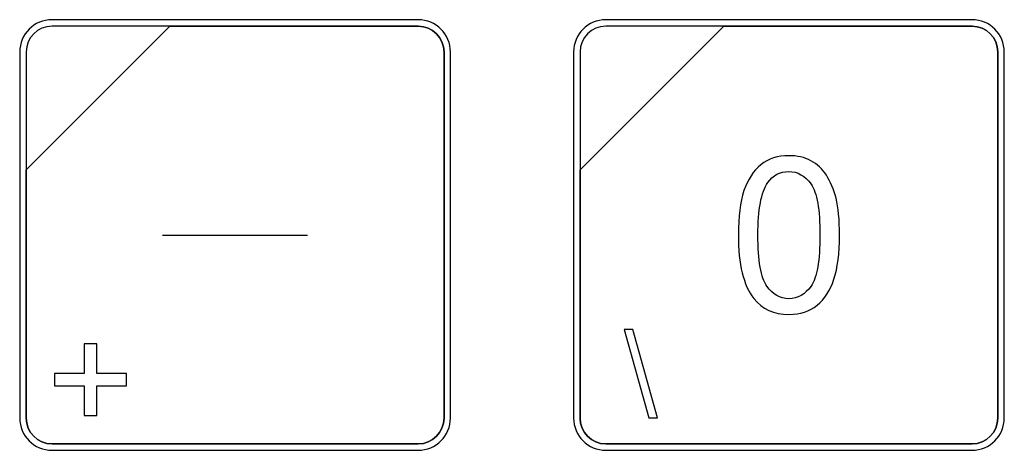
# Model space of a CAD drawing. Header units: millimetres. Extents: x 7205 to 9529, y -660 to 140.
# Tile 109 of 193: x 7604 to 7636, y -143 to -129. Entities that reach past the tile are written whole.
import ezdxf

# ---------------------------------------------------------------- set-up
doc = ezdxf.new("R2010")
doc.units = ezdxf.units.MM
doc.header["$LTSCALE"] = 3

msp = doc.modelspace()

# ---------------------------------------------------------------- linework, layer by layer
at = {"linetype": 'Continuous', "lineweight": 30}
for points, knots in [([(7605.337, -128.963), (7605.337, -128.963), (7617.237, -128.963), (7617.237, -128.963), (7617.237, -128.963), (7617.814, -128.963), (7618.287, -129.435), (7618.287, -130.013), (7618.287, -130.013), (7618.287, -130.013), (7618.287, -141.913), (7618.287, -141.913), (7618.287, -141.913), (7618.287, -142.49), (7617.814, -142.963), (7617.237, -142.963), (7617.237, -142.963), (7617.237, -142.963), (7605.337, -142.963), (7605.337, -142.963), (7605.337, -142.963), (7604.759, -142.963), (7604.287, -142.49), (7604.287, -141.913), (7604.287, -141.913), (7604.287, -141.913), (7604.287, -130.013), (7604.287, -130.013), (7604.287, -130.013), (7604.287, -129.435), (7604.759, -128.963), (7605.337, -128.963)], [0, 0, 0, 0, 0.111111, 0.111111, 0.111111, 0.111111, 0.222222, 0.222222, 0.222222, 0.222222, 0.333333, 0.333333, 0.333333, 0.333333, 0.444444, 0.444444, 0.444444, 0.444444, 0.555556, 0.555556, 0.555556, 0.555556, 0.666667, 0.666667, 0.666667, 0.666667, 0.777778, 0.777778, 0.777778, 0.777778, 1, 1, 1, 1]), ([(7605.337, -128.963), (7605.337, -128.963), (7617.237, -128.963), (7617.237, -128.963), (7617.237, -128.963), (7617.814, -128.963), (7618.287, -129.435), (7618.287, -130.013), (7618.287, -130.013), (7618.287, -130.013), (7618.287, -141.913), (7618.287, -141.913), (7618.287, -141.913), (7618.287, -142.49), (7617.814, -142.963), (7617.237, -142.963), (7617.237, -142.963), (7617.237, -142.963), (7605.337, -142.963), (7605.337, -142.963), (7605.337, -142.963), (7604.759, -142.963), (7604.287, -142.49), (7604.287, -141.913), (7604.287, -141.913), (7604.287, -141.913), (7604.287, -130.013), (7604.287, -130.013), (7604.287, -130.013), (7604.287, -129.435), (7604.759, -128.963), (7605.337, -128.963)], [0, 0, 0, 0, 0.111111, 0.111111, 0.111111, 0.111111, 0.222222, 0.222222, 0.222222, 0.222222, 0.333333, 0.333333, 0.333333, 0.333333, 0.444444, 0.444444, 0.444444, 0.444444, 0.555556, 0.555556, 0.555556, 0.555556, 0.666667, 0.666667, 0.666667, 0.666667, 0.777778, 0.777778, 0.777778, 0.777778, 1, 1, 1, 1]), ([(7605.337, -128.963), (7605.337, -128.963), (7617.237, -128.963), (7617.237, -128.963), (7617.237, -128.963), (7617.814, -128.963), (7618.287, -129.435), (7618.287, -130.013), (7618.287, -130.013), (7618.287, -130.013), (7618.287, -141.913), (7618.287, -141.913), (7618.287, -141.913), (7618.287, -142.49), (7617.814, -142.963), (7617.237, -142.963), (7617.237, -142.963), (7617.237, -142.963), (7605.337, -142.963), (7605.337, -142.963), (7605.337, -142.963), (7604.759, -142.963), (7604.287, -142.49), (7604.287, -141.913), (7604.287, -141.913), (7604.287, -141.913), (7604.287, -130.013), (7604.287, -130.013), (7604.287, -130.013), (7604.287, -129.435), (7604.759, -128.963), (7605.337, -128.963)], [0, 0, 0, 0, 0.111111, 0.111111, 0.111111, 0.111111, 0.222222, 0.222222, 0.222222, 0.222222, 0.333333, 0.333333, 0.333333, 0.333333, 0.444444, 0.444444, 0.444444, 0.444444, 0.555556, 0.555556, 0.555556, 0.555556, 0.666667, 0.666667, 0.666667, 0.666667, 0.777778, 0.777778, 0.777778, 0.777778, 1, 1, 1, 1]), ([(7605.337, -129.173), (7605.337, -129.173), (7609.168, -129.173), (7609.168, -129.173), (7609.168, -129.173), (7609.168, -129.173), (7604.497, -133.843), (7604.497, -133.843), (7604.497, -133.843), (7604.497, -133.843), (7604.497, -130.013), (7604.497, -130.013), (7604.497, -130.013), (7604.497, -129.551), (7604.875, -129.173), (7605.337, -129.173)], [0, 0, 0, 0, 0.2, 0.2, 0.2, 0.2, 0.4, 0.4, 0.4, 0.4, 0.6, 0.6, 0.6, 0.6, 1, 1, 1, 1]), ([(7609.168, -129.173), (7609.168, -129.173), (7609.18, -129.173), (7609.18, -129.173), (7609.18, -129.173), (7609.18, -129.173), (7617.237, -129.173), (7617.237, -129.173), (7617.237, -129.173), (7617.699, -129.173), (7618.077, -129.551), (7618.077, -130.013), (7618.077, -130.013), (7618.077, -130.013), (7618.077, -141.913), (7618.077, -141.913), (7618.077, -141.913), (7618.077, -142.375), (7617.699, -142.753), (7617.237, -142.753), (7617.237, -142.753), (7617.237, -142.753), (7605.337, -142.753), (7605.337, -142.753), (7605.337, -142.753), (7604.875, -142.753), (7604.497, -142.375), (7604.497, -141.913), (7604.497, -141.913), (7604.497, -141.913), (7604.497, -133.933), (7604.497, -133.933), (7604.497, -133.933), (7604.497, -133.933), (7604.497, -133.843), (7604.497, -133.843), (7604.497, -133.843), (7604.497, -133.843), (7609.168, -129.173), (7609.168, -129.173)], [0, 0, 0, 0, 0.090909, 0.090909, 0.090909, 0.090909, 0.181818, 0.181818, 0.181818, 0.181818, 0.272727, 0.272727, 0.272727, 0.272727, 0.363636, 0.363636, 0.363636, 0.363636, 0.454545, 0.454545, 0.454545, 0.454545, 0.545455, 0.545455, 0.545455, 0.545455, 0.636364, 0.636364, 0.636364, 0.636364, 0.727273, 0.727273, 0.727273, 0.727273, 0.818182, 0.818182, 0.818182, 0.818182, 1, 1, 1, 1]), ([(7618.077, -141.913), (7618.077, -141.913), (7618.077, -130.013), (7618.077, -130.013), (7618.077, -130.013), (7618.077, -129.551), (7617.699, -129.173), (7617.237, -129.173), (7617.237, -129.173), (7617.237, -129.173), (7609.18, -129.173), (7609.18, -129.173), (7609.18, -129.173), (7609.18, -129.173), (7609.168, -129.173), (7609.168, -129.173), (7609.168, -129.173), (7609.168, -129.173), (7604.497, -133.843), (7604.497, -133.843), (7604.497, -133.843), (7604.497, -133.843), (7604.497, -133.933), (7604.497, -133.933), (7604.497, -133.933), (7604.497, -133.933), (7604.497, -141.913), (7604.497, -141.913), (7604.497, -141.913), (7604.497, -142.375), (7604.875, -142.753), (7605.337, -142.753), (7605.337, -142.753), (7605.337, -142.753), (7617.237, -142.753), (7617.237, -142.753), (7617.237, -142.753), (7617.699, -142.753), (7618.077, -142.375), (7618.077, -141.913)], [0, 0, 0, 0, 0.090909, 0.090909, 0.090909, 0.090909, 0.181818, 0.181818, 0.181818, 0.181818, 0.272727, 0.272727, 0.272727, 0.272727, 0.363636, 0.363636, 0.363636, 0.363636, 0.454545, 0.454545, 0.454545, 0.454545, 0.545455, 0.545455, 0.545455, 0.545455, 0.636364, 0.636364, 0.636364, 0.636364, 0.727273, 0.727273, 0.727273, 0.727273, 0.818182, 0.818182, 0.818182, 0.818182, 1, 1, 1, 1]), ([(7605.337, -129.173), (7605.337, -129.173), (7609.168, -129.173), (7609.168, -129.173), (7609.168, -129.173), (7609.168, -129.173), (7604.497, -133.843), (7604.497, -133.843), (7604.497, -133.843), (7604.497, -133.843), (7604.497, -130.013), (7604.497, -130.013), (7604.497, -130.013), (7604.497, -129.551), (7604.875, -129.173), (7605.337, -129.173)], [0, 0, 0, 0, 0.2, 0.2, 0.2, 0.2, 0.4, 0.4, 0.4, 0.4, 0.6, 0.6, 0.6, 0.6, 1, 1, 1, 1]), ([(7609.168, -129.173), (7609.168, -129.173), (7609.18, -129.173), (7609.18, -129.173), (7609.18, -129.173), (7609.18, -129.173), (7617.237, -129.173), (7617.237, -129.173), (7617.237, -129.173), (7617.699, -129.173), (7618.077, -129.551), (7618.077, -130.013), (7618.077, -130.013), (7618.077, -130.013), (7618.077, -141.913), (7618.077, -141.913), (7618.077, -141.913), (7618.077, -142.375), (7617.699, -142.753), (7617.237, -142.753), (7617.237, -142.753), (7617.237, -142.753), (7605.337, -142.753), (7605.337, -142.753), (7605.337, -142.753), (7604.875, -142.753), (7604.497, -142.375), (7604.497, -141.913), (7604.497, -141.913), (7604.497, -141.913), (7604.497, -133.933), (7604.497, -133.933), (7604.497, -133.933), (7604.497, -133.933), (7604.497, -133.843), (7604.497, -133.843), (7604.497, -133.843), (7604.497, -133.843), (7609.168, -129.173), (7609.168, -129.173)], [0, 0, 0, 0, 0.090909, 0.090909, 0.090909, 0.090909, 0.181818, 0.181818, 0.181818, 0.181818, 0.272727, 0.272727, 0.272727, 0.272727, 0.363636, 0.363636, 0.363636, 0.363636, 0.454545, 0.454545, 0.454545, 0.454545, 0.545455, 0.545455, 0.545455, 0.545455, 0.636364, 0.636364, 0.636364, 0.636364, 0.727273, 0.727273, 0.727273, 0.727273, 0.818182, 0.818182, 0.818182, 0.818182, 1, 1, 1, 1]), ([(7618.077, -141.913), (7618.077, -141.913), (7618.077, -130.013), (7618.077, -130.013), (7618.077, -130.013), (7618.077, -129.551), (7617.699, -129.173), (7617.237, -129.173), (7617.237, -129.173), (7617.237, -129.173), (7609.18, -129.173), (7609.18, -129.173), (7609.18, -129.173), (7609.18, -129.173), (7609.168, -129.173), (7609.168, -129.173), (7609.168, -129.173), (7609.168, -129.173), (7604.497, -133.843), (7604.497, -133.843), (7604.497, -133.843), (7604.497, -133.843), (7604.497, -133.933), (7604.497, -133.933), (7604.497, -133.933), (7604.497, -133.933), (7604.497, -141.913), (7604.497, -141.913), (7604.497, -141.913), (7604.497, -142.375), (7604.875, -142.753), (7605.337, -142.753), (7605.337, -142.753), (7605.337, -142.753), (7617.237, -142.753), (7617.237, -142.753), (7617.237, -142.753), (7617.699, -142.753), (7618.077, -142.375), (7618.077, -141.913)], [0, 0, 0, 0, 0.090909, 0.090909, 0.090909, 0.090909, 0.181818, 0.181818, 0.181818, 0.181818, 0.272727, 0.272727, 0.272727, 0.272727, 0.363636, 0.363636, 0.363636, 0.363636, 0.454545, 0.454545, 0.454545, 0.454545, 0.545455, 0.545455, 0.545455, 0.545455, 0.636364, 0.636364, 0.636364, 0.636364, 0.727273, 0.727273, 0.727273, 0.727273, 0.818182, 0.818182, 0.818182, 0.818182, 1, 1, 1, 1]), ([(7605.337, -129.173), (7605.337, -129.173), (7609.168, -129.173), (7609.168, -129.173), (7609.168, -129.173), (7609.168, -129.173), (7604.497, -133.843), (7604.497, -133.843), (7604.497, -133.843), (7604.497, -133.843), (7604.497, -130.013), (7604.497, -130.013), (7604.497, -130.013), (7604.497, -129.551), (7604.875, -129.173), (7605.337, -129.173)], [0, 0, 0, 0, 0.2, 0.2, 0.2, 0.2, 0.4, 0.4, 0.4, 0.4, 0.6, 0.6, 0.6, 0.6, 1, 1, 1, 1]), ([(7609.168, -129.173), (7609.168, -129.173), (7609.18, -129.173), (7609.18, -129.173), (7609.18, -129.173), (7609.18, -129.173), (7617.237, -129.173), (7617.237, -129.173), (7617.237, -129.173), (7617.699, -129.173), (7618.077, -129.551), (7618.077, -130.013), (7618.077, -130.013), (7618.077, -130.013), (7618.077, -141.913), (7618.077, -141.913), (7618.077, -141.913), (7618.077, -142.375), (7617.699, -142.753), (7617.237, -142.753), (7617.237, -142.753), (7617.237, -142.753), (7605.337, -142.753), (7605.337, -142.753), (7605.337, -142.753), (7604.875, -142.753), (7604.497, -142.375), (7604.497, -141.913), (7604.497, -141.913), (7604.497, -141.913), (7604.497, -133.933), (7604.497, -133.933), (7604.497, -133.933), (7604.497, -133.933), (7604.497, -133.843), (7604.497, -133.843), (7604.497, -133.843), (7604.497, -133.843), (7609.168, -129.173), (7609.168, -129.173)], [0, 0, 0, 0, 0.090909, 0.090909, 0.090909, 0.090909, 0.181818, 0.181818, 0.181818, 0.181818, 0.272727, 0.272727, 0.272727, 0.272727, 0.363636, 0.363636, 0.363636, 0.363636, 0.454545, 0.454545, 0.454545, 0.454545, 0.545455, 0.545455, 0.545455, 0.545455, 0.636364, 0.636364, 0.636364, 0.636364, 0.727273, 0.727273, 0.727273, 0.727273, 0.818182, 0.818182, 0.818182, 0.818182, 1, 1, 1, 1]), ([(7618.077, -141.913), (7618.077, -141.913), (7618.077, -130.013), (7618.077, -130.013), (7618.077, -130.013), (7618.077, -129.551), (7617.699, -129.173), (7617.237, -129.173), (7617.237, -129.173), (7617.237, -129.173), (7609.18, -129.173), (7609.18, -129.173), (7609.18, -129.173), (7609.18, -129.173), (7609.168, -129.173), (7609.168, -129.173), (7609.168, -129.173), (7609.168, -129.173), (7604.497, -133.843), (7604.497, -133.843), (7604.497, -133.843), (7604.497, -133.843), (7604.497, -133.933), (7604.497, -133.933), (7604.497, -133.933), (7604.497, -133.933), (7604.497, -141.913), (7604.497, -141.913), (7604.497, -141.913), (7604.497, -142.375), (7604.875, -142.753), (7605.337, -142.753), (7605.337, -142.753), (7605.337, -142.753), (7617.237, -142.753), (7617.237, -142.753), (7617.237, -142.753), (7617.699, -142.753), (7618.077, -142.375), (7618.077, -141.913)], [0, 0, 0, 0, 0.090909, 0.090909, 0.090909, 0.090909, 0.181818, 0.181818, 0.181818, 0.181818, 0.272727, 0.272727, 0.272727, 0.272727, 0.363636, 0.363636, 0.363636, 0.363636, 0.454545, 0.454545, 0.454545, 0.454545, 0.545455, 0.545455, 0.545455, 0.545455, 0.636364, 0.636364, 0.636364, 0.636364, 0.727273, 0.727273, 0.727273, 0.727273, 0.818182, 0.818182, 0.818182, 0.818182, 1, 1, 1, 1]), ([(7623.337, -128.963), (7623.337, -128.963), (7635.237, -128.963), (7635.237, -128.963), (7635.237, -128.963), (7635.814, -128.963), (7636.287, -129.435), (7636.287, -130.013), (7636.287, -130.013), (7636.287, -130.013), (7636.287, -141.913), (7636.287, -141.913), (7636.287, -141.913), (7636.287, -142.49), (7635.814, -142.963), (7635.237, -142.963), (7635.237, -142.963), (7635.237, -142.963), (7623.337, -142.963), (7623.337, -142.963), (7623.337, -142.963), (7622.759, -142.963), (7622.287, -142.49), (7622.287, -141.913), (7622.287, -141.913), (7622.287, -141.913), (7622.287, -130.013), (7622.287, -130.013), (7622.287, -130.013), (7622.287, -129.435), (7622.759, -128.963), (7623.337, -128.963)], [0, 0, 0, 0, 0.111111, 0.111111, 0.111111, 0.111111, 0.222222, 0.222222, 0.222222, 0.222222, 0.333333, 0.333333, 0.333333, 0.333333, 0.444444, 0.444444, 0.444444, 0.444444, 0.555556, 0.555556, 0.555556, 0.555556, 0.666667, 0.666667, 0.666667, 0.666667, 0.777778, 0.777778, 0.777778, 0.777778, 1, 1, 1, 1]), ([(7623.337, -128.963), (7623.337, -128.963), (7635.237, -128.963), (7635.237, -128.963), (7635.237, -128.963), (7635.814, -128.963), (7636.287, -129.435), (7636.287, -130.013), (7636.287, -130.013), (7636.287, -130.013), (7636.287, -141.913), (7636.287, -141.913), (7636.287, -141.913), (7636.287, -142.49), (7635.814, -142.963), (7635.237, -142.963), (7635.237, -142.963), (7635.237, -142.963), (7623.337, -142.963), (7623.337, -142.963), (7623.337, -142.963), (7622.759, -142.963), (7622.287, -142.49), (7622.287, -141.913), (7622.287, -141.913), (7622.287, -141.913), (7622.287, -130.013), (7622.287, -130.013), (7622.287, -130.013), (7622.287, -129.435), (7622.759, -128.963), (7623.337, -128.963)], [0, 0, 0, 0, 0.111111, 0.111111, 0.111111, 0.111111, 0.222222, 0.222222, 0.222222, 0.222222, 0.333333, 0.333333, 0.333333, 0.333333, 0.444444, 0.444444, 0.444444, 0.444444, 0.555556, 0.555556, 0.555556, 0.555556, 0.666667, 0.666667, 0.666667, 0.666667, 0.777778, 0.777778, 0.777778, 0.777778, 1, 1, 1, 1]), ([(7623.337, -128.963), (7623.337, -128.963), (7635.237, -128.963), (7635.237, -128.963), (7635.237, -128.963), (7635.814, -128.963), (7636.287, -129.435), (7636.287, -130.013), (7636.287, -130.013), (7636.287, -130.013), (7636.287, -141.913), (7636.287, -141.913), (7636.287, -141.913), (7636.287, -142.49), (7635.814, -142.963), (7635.237, -142.963), (7635.237, -142.963), (7635.237, -142.963), (7623.337, -142.963), (7623.337, -142.963), (7623.337, -142.963), (7622.759, -142.963), (7622.287, -142.49), (7622.287, -141.913), (7622.287, -141.913), (7622.287, -141.913), (7622.287, -130.013), (7622.287, -130.013), (7622.287, -130.013), (7622.287, -129.435), (7622.759, -128.963), (7623.337, -128.963)], [0, 0, 0, 0, 0.111111, 0.111111, 0.111111, 0.111111, 0.222222, 0.222222, 0.222222, 0.222222, 0.333333, 0.333333, 0.333333, 0.333333, 0.444444, 0.444444, 0.444444, 0.444444, 0.555556, 0.555556, 0.555556, 0.555556, 0.666667, 0.666667, 0.666667, 0.666667, 0.777778, 0.777778, 0.777778, 0.777778, 1, 1, 1, 1]), ([(7623.337, -129.173), (7623.337, -129.173), (7627.168, -129.173), (7627.168, -129.173), (7627.168, -129.173), (7627.168, -129.173), (7622.497, -133.843), (7622.497, -133.843), (7622.497, -133.843), (7622.497, -133.843), (7622.497, -130.013), (7622.497, -130.013), (7622.497, -130.013), (7622.497, -129.551), (7622.875, -129.173), (7623.337, -129.173)], [0, 0, 0, 0, 0.2, 0.2, 0.2, 0.2, 0.4, 0.4, 0.4, 0.4, 0.6, 0.6, 0.6, 0.6, 1, 1, 1, 1]), ([(7627.168, -129.173), (7627.168, -129.173), (7627.18, -129.173), (7627.18, -129.173), (7627.18, -129.173), (7627.18, -129.173), (7635.237, -129.173), (7635.237, -129.173), (7635.237, -129.173), (7635.699, -129.173), (7636.077, -129.551), (7636.077, -130.013), (7636.077, -130.013), (7636.077, -130.013), (7636.077, -141.913), (7636.077, -141.913), (7636.077, -141.913), (7636.077, -142.375), (7635.699, -142.753), (7635.237, -142.753), (7635.237, -142.753), (7635.237, -142.753), (7623.337, -142.753), (7623.337, -142.753), (7623.337, -142.753), (7622.875, -142.753), (7622.497, -142.375), (7622.497, -141.913), (7622.497, -141.913), (7622.497, -141.913), (7622.497, -133.933), (7622.497, -133.933), (7622.497, -133.933), (7622.497, -133.933), (7622.497, -133.843), (7622.497, -133.843), (7622.497, -133.843), (7622.497, -133.843), (7627.168, -129.173), (7627.168, -129.173)], [0, 0, 0, 0, 0.090909, 0.090909, 0.090909, 0.090909, 0.181818, 0.181818, 0.181818, 0.181818, 0.272727, 0.272727, 0.272727, 0.272727, 0.363636, 0.363636, 0.363636, 0.363636, 0.454545, 0.454545, 0.454545, 0.454545, 0.545455, 0.545455, 0.545455, 0.545455, 0.636364, 0.636364, 0.636364, 0.636364, 0.727273, 0.727273, 0.727273, 0.727273, 0.818182, 0.818182, 0.818182, 0.818182, 1, 1, 1, 1]), ([(7636.077, -141.913), (7636.077, -141.913), (7636.077, -130.013), (7636.077, -130.013), (7636.077, -130.013), (7636.077, -129.551), (7635.699, -129.173), (7635.237, -129.173), (7635.237, -129.173), (7635.237, -129.173), (7627.18, -129.173), (7627.18, -129.173), (7627.18, -129.173), (7627.18, -129.173), (7627.168, -129.173), (7627.168, -129.173), (7627.168, -129.173), (7627.168, -129.173), (7622.497, -133.843), (7622.497, -133.843), (7622.497, -133.843), (7622.497, -133.843), (7622.497, -133.933), (7622.497, -133.933), (7622.497, -133.933), (7622.497, -133.933), (7622.497, -141.913), (7622.497, -141.913), (7622.497, -141.913), (7622.497, -142.375), (7622.875, -142.753), (7623.337, -142.753), (7623.337, -142.753), (7623.337, -142.753), (7635.237, -142.753), (7635.237, -142.753), (7635.237, -142.753), (7635.699, -142.753), (7636.077, -142.375), (7636.077, -141.913)], [0, 0, 0, 0, 0.090909, 0.090909, 0.090909, 0.090909, 0.181818, 0.181818, 0.181818, 0.181818, 0.272727, 0.272727, 0.272727, 0.272727, 0.363636, 0.363636, 0.363636, 0.363636, 0.454545, 0.454545, 0.454545, 0.454545, 0.545455, 0.545455, 0.545455, 0.545455, 0.636364, 0.636364, 0.636364, 0.636364, 0.727273, 0.727273, 0.727273, 0.727273, 0.818182, 0.818182, 0.818182, 0.818182, 1, 1, 1, 1]), ([(7623.337, -129.173), (7623.337, -129.173), (7627.168, -129.173), (7627.168, -129.173), (7627.168, -129.173), (7627.168, -129.173), (7622.497, -133.843), (7622.497, -133.843), (7622.497, -133.843), (7622.497, -133.843), (7622.497, -130.013), (7622.497, -130.013), (7622.497, -130.013), (7622.497, -129.551), (7622.875, -129.173), (7623.337, -129.173)], [0, 0, 0, 0, 0.2, 0.2, 0.2, 0.2, 0.4, 0.4, 0.4, 0.4, 0.6, 0.6, 0.6, 0.6, 1, 1, 1, 1]), ([(7627.168, -129.173), (7627.168, -129.173), (7627.18, -129.173), (7627.18, -129.173), (7627.18, -129.173), (7627.18, -129.173), (7635.237, -129.173), (7635.237, -129.173), (7635.237, -129.173), (7635.699, -129.173), (7636.077, -129.551), (7636.077, -130.013), (7636.077, -130.013), (7636.077, -130.013), (7636.077, -141.913), (7636.077, -141.913), (7636.077, -141.913), (7636.077, -142.375), (7635.699, -142.753), (7635.237, -142.753), (7635.237, -142.753), (7635.237, -142.753), (7623.337, -142.753), (7623.337, -142.753), (7623.337, -142.753), (7622.875, -142.753), (7622.497, -142.375), (7622.497, -141.913), (7622.497, -141.913), (7622.497, -141.913), (7622.497, -133.933), (7622.497, -133.933), (7622.497, -133.933), (7622.497, -133.933), (7622.497, -133.843), (7622.497, -133.843), (7622.497, -133.843), (7622.497, -133.843), (7627.168, -129.173), (7627.168, -129.173)], [0, 0, 0, 0, 0.090909, 0.090909, 0.090909, 0.090909, 0.181818, 0.181818, 0.181818, 0.181818, 0.272727, 0.272727, 0.272727, 0.272727, 0.363636, 0.363636, 0.363636, 0.363636, 0.454545, 0.454545, 0.454545, 0.454545, 0.545455, 0.545455, 0.545455, 0.545455, 0.636364, 0.636364, 0.636364, 0.636364, 0.727273, 0.727273, 0.727273, 0.727273, 0.818182, 0.818182, 0.818182, 0.818182, 1, 1, 1, 1]), ([(7636.077, -141.913), (7636.077, -141.913), (7636.077, -130.013), (7636.077, -130.013), (7636.077, -130.013), (7636.077, -129.551), (7635.699, -129.173), (7635.237, -129.173), (7635.237, -129.173), (7635.237, -129.173), (7627.18, -129.173), (7627.18, -129.173), (7627.18, -129.173), (7627.18, -129.173), (7627.168, -129.173), (7627.168, -129.173), (7627.168, -129.173), (7627.168, -129.173), (7622.497, -133.843), (7622.497, -133.843), (7622.497, -133.843), (7622.497, -133.843), (7622.497, -133.933), (7622.497, -133.933), (7622.497, -133.933), (7622.497, -133.933), (7622.497, -141.913), (7622.497, -141.913), (7622.497, -141.913), (7622.497, -142.375), (7622.875, -142.753), (7623.337, -142.753), (7623.337, -142.753), (7623.337, -142.753), (7635.237, -142.753), (7635.237, -142.753), (7635.237, -142.753), (7635.699, -142.753), (7636.077, -142.375), (7636.077, -141.913)], [0, 0, 0, 0, 0.090909, 0.090909, 0.090909, 0.090909, 0.181818, 0.181818, 0.181818, 0.181818, 0.272727, 0.272727, 0.272727, 0.272727, 0.363636, 0.363636, 0.363636, 0.363636, 0.454545, 0.454545, 0.454545, 0.454545, 0.545455, 0.545455, 0.545455, 0.545455, 0.636364, 0.636364, 0.636364, 0.636364, 0.727273, 0.727273, 0.727273, 0.727273, 0.818182, 0.818182, 0.818182, 0.818182, 1, 1, 1, 1]), ([(7623.337, -129.173), (7623.337, -129.173), (7627.168, -129.173), (7627.168, -129.173), (7627.168, -129.173), (7627.168, -129.173), (7622.497, -133.843), (7622.497, -133.843), (7622.497, -133.843), (7622.497, -133.843), (7622.497, -130.013), (7622.497, -130.013), (7622.497, -130.013), (7622.497, -129.551), (7622.875, -129.173), (7623.337, -129.173)], [0, 0, 0, 0, 0.2, 0.2, 0.2, 0.2, 0.4, 0.4, 0.4, 0.4, 0.6, 0.6, 0.6, 0.6, 1, 1, 1, 1]), ([(7627.168, -129.173), (7627.168, -129.173), (7627.18, -129.173), (7627.18, -129.173), (7627.18, -129.173), (7627.18, -129.173), (7635.237, -129.173), (7635.237, -129.173), (7635.237, -129.173), (7635.699, -129.173), (7636.077, -129.551), (7636.077, -130.013), (7636.077, -130.013), (7636.077, -130.013), (7636.077, -141.913), (7636.077, -141.913), (7636.077, -141.913), (7636.077, -142.375), (7635.699, -142.753), (7635.237, -142.753), (7635.237, -142.753), (7635.237, -142.753), (7623.337, -142.753), (7623.337, -142.753), (7623.337, -142.753), (7622.875, -142.753), (7622.497, -142.375), (7622.497, -141.913), (7622.497, -141.913), (7622.497, -141.913), (7622.497, -133.933), (7622.497, -133.933), (7622.497, -133.933), (7622.497, -133.933), (7622.497, -133.843), (7622.497, -133.843), (7622.497, -133.843), (7622.497, -133.843), (7627.168, -129.173), (7627.168, -129.173)], [0, 0, 0, 0, 0.090909, 0.090909, 0.090909, 0.090909, 0.181818, 0.181818, 0.181818, 0.181818, 0.272727, 0.272727, 0.272727, 0.272727, 0.363636, 0.363636, 0.363636, 0.363636, 0.454545, 0.454545, 0.454545, 0.454545, 0.545455, 0.545455, 0.545455, 0.545455, 0.636364, 0.636364, 0.636364, 0.636364, 0.727273, 0.727273, 0.727273, 0.727273, 0.818182, 0.818182, 0.818182, 0.818182, 1, 1, 1, 1]), ([(7636.077, -141.913), (7636.077, -141.913), (7636.077, -130.013), (7636.077, -130.013), (7636.077, -130.013), (7636.077, -129.551), (7635.699, -129.173), (7635.237, -129.173), (7635.237, -129.173), (7635.237, -129.173), (7627.18, -129.173), (7627.18, -129.173), (7627.18, -129.173), (7627.18, -129.173), (7627.168, -129.173), (7627.168, -129.173), (7627.168, -129.173), (7627.168, -129.173), (7622.497, -133.843), (7622.497, -133.843), (7622.497, -133.843), (7622.497, -133.843), (7622.497, -133.933), (7622.497, -133.933), (7622.497, -133.933), (7622.497, -133.933), (7622.497, -141.913), (7622.497, -141.913), (7622.497, -141.913), (7622.497, -142.375), (7622.875, -142.753), (7623.337, -142.753), (7623.337, -142.753), (7623.337, -142.753), (7635.237, -142.753), (7635.237, -142.753), (7635.237, -142.753), (7635.699, -142.753), (7636.077, -142.375), (7636.077, -141.913)], [0, 0, 0, 0, 0.090909, 0.090909, 0.090909, 0.090909, 0.181818, 0.181818, 0.181818, 0.181818, 0.272727, 0.272727, 0.272727, 0.272727, 0.363636, 0.363636, 0.363636, 0.363636, 0.454545, 0.454545, 0.454545, 0.454545, 0.545455, 0.545455, 0.545455, 0.545455, 0.636364, 0.636364, 0.636364, 0.636364, 0.727273, 0.727273, 0.727273, 0.727273, 0.818182, 0.818182, 0.818182, 0.818182, 1, 1, 1, 1]), ([(7627.643, -135.964), (7627.643, -135.368), (7627.704, -134.886), (7627.826, -134.521), (7627.826, -134.521), (7627.95, -134.155), (7628.132, -133.874), (7628.374, -133.678), (7628.374, -133.678), (7628.615, -133.481), (7628.92, -133.384), (7629.287, -133.384), (7629.287, -133.384), (7629.557, -133.384), (7629.795, -133.438), (7630.001, -133.547), (7630.001, -133.547), (7630.205, -133.657), (7630.375, -133.814), (7630.506, -134.02), (7630.506, -134.02), (7630.638, -134.225), (7630.742, -134.475), (7630.817, -134.77), (7630.817, -134.77), (7630.893, -135.065), (7630.931, -135.464), (7630.931, -135.964), (7630.931, -135.964), (7630.931, -136.557), (7630.87, -137.036), (7630.749, -137.401), (7630.749, -137.401), (7630.628, -137.767), (7630.445, -138.048), (7630.203, -138.245), (7630.203, -138.245), (7629.962, -138.443), (7629.656, -138.542), (7629.287, -138.542), (7629.287, -138.542), (7628.801, -138.542), (7628.419, -138.369), (7628.142, -138.022), (7628.142, -138.022), (7627.809, -137.598), (7627.643, -136.913), (7627.643, -135.964)], [0, 0, 0, 0, 0.076923, 0.076923, 0.076923, 0.076923, 0.153846, 0.153846, 0.153846, 0.153846, 0.230769, 0.230769, 0.230769, 0.230769, 0.307692, 0.307692, 0.307692, 0.307692, 0.384615, 0.384615, 0.384615, 0.384615, 0.461538, 0.461538, 0.461538, 0.461538, 0.538462, 0.538462, 0.538462, 0.538462, 0.615385, 0.615385, 0.615385, 0.615385, 0.692308, 0.692308, 0.692308, 0.692308, 0.769231, 0.769231, 0.769231, 0.769231, 0.846154, 0.846154, 0.846154, 0.846154, 1, 1, 1, 1]), ([(7628.278, -135.966), (7628.278, -136.798), (7628.374, -137.35), (7628.568, -137.623), (7628.568, -137.623), (7628.762, -137.897), (7629.002, -138.034), (7629.287, -138.034), (7629.287, -138.034), (7629.572, -138.034), (7629.811, -137.896), (7630.005, -137.622), (7630.005, -137.622), (7630.199, -137.347), (7630.296, -136.795), (7630.296, -135.966), (7630.296, -135.966), (7630.296, -135.135), (7630.199, -134.582), (7630.005, -134.309), (7630.005, -134.309), (7629.813, -134.035), (7629.57, -133.899), (7629.28, -133.899), (7629.28, -133.899), (7628.995, -133.899), (7628.767, -134.02), (7628.597, -134.261), (7628.597, -134.261), (7628.384, -134.568), (7628.278, -135.137), (7628.278, -135.966)], [0, 0, 0, 0, 0.111111, 0.111111, 0.111111, 0.111111, 0.222222, 0.222222, 0.222222, 0.222222, 0.333333, 0.333333, 0.333333, 0.333333, 0.444444, 0.444444, 0.444444, 0.444444, 0.555556, 0.555556, 0.555556, 0.555556, 0.666667, 0.666667, 0.666667, 0.666667, 0.777778, 0.777778, 0.777778, 0.777778, 1, 1, 1, 1]), ([(7624.739, -141.902), (7624.739, -141.902), (7623.936, -139.031), (7623.936, -139.031), (7623.936, -139.031), (7623.936, -139.031), (7624.209, -139.031), (7624.209, -139.031), (7624.209, -139.031), (7624.209, -139.031), (7625.012, -141.902), (7625.012, -141.902), (7625.012, -141.902), (7625.012, -141.902), (7624.739, -141.902), (7624.739, -141.902)], [0, 0, 0, 0, 0.2, 0.2, 0.2, 0.2, 0.4, 0.4, 0.4, 0.4, 0.6, 0.6, 0.6, 0.6, 1, 1, 1, 1]), ([(7624.739, -141.902), (7624.739, -141.902), (7623.936, -139.031), (7623.936, -139.031), (7623.936, -139.031), (7623.936, -139.031), (7624.209, -139.031), (7624.209, -139.031), (7624.209, -139.031), (7624.209, -139.031), (7625.012, -141.902), (7625.012, -141.902), (7625.012, -141.902), (7625.012, -141.902), (7624.739, -141.902), (7624.739, -141.902)], [0, 0, 0, 0, 0.2, 0.2, 0.2, 0.2, 0.4, 0.4, 0.4, 0.4, 0.6, 0.6, 0.6, 0.6, 1, 1, 1, 1]), ([(7606.381, -141.834), (7606.381, -141.834), (7606.381, -140.866), (7606.381, -140.866), (7606.381, -140.866), (7606.381, -140.866), (7605.418, -140.866), (7605.418, -140.866), (7605.418, -140.866), (7605.418, -140.866), (7605.418, -140.461), (7605.418, -140.461), (7605.418, -140.461), (7605.418, -140.461), (7606.381, -140.461), (7606.381, -140.461), (7606.381, -140.461), (7606.381, -140.461), (7606.381, -139.498), (7606.381, -139.498), (7606.381, -139.498), (7606.381, -139.498), (7606.791, -139.498), (7606.791, -139.498), (7606.791, -139.498), (7606.791, -139.498), (7606.791, -140.461), (7606.791, -140.461), (7606.791, -140.461), (7606.791, -140.461), (7607.754, -140.461), (7607.754, -140.461), (7607.754, -140.461), (7607.754, -140.461), (7607.754, -140.866), (7607.754, -140.866), (7607.754, -140.866), (7607.754, -140.866), (7606.791, -140.866), (7606.791, -140.866), (7606.791, -140.866), (7606.791, -140.866), (7606.791, -141.834), (7606.791, -141.834), (7606.791, -141.834), (7606.791, -141.834), (7606.381, -141.834), (7606.381, -141.834)], [0, 0, 0, 0, 0.076923, 0.076923, 0.076923, 0.076923, 0.153846, 0.153846, 0.153846, 0.153846, 0.230769, 0.230769, 0.230769, 0.230769, 0.307692, 0.307692, 0.307692, 0.307692, 0.384615, 0.384615, 0.384615, 0.384615, 0.461538, 0.461538, 0.461538, 0.461538, 0.538462, 0.538462, 0.538462, 0.538462, 0.615385, 0.615385, 0.615385, 0.615385, 0.692308, 0.692308, 0.692308, 0.692308, 0.769231, 0.769231, 0.769231, 0.769231, 0.846154, 0.846154, 0.846154, 0.846154, 1, 1, 1, 1])]:
    msp.add_open_spline(points, degree=3, knots=knots, dxfattribs=at)
msp.add_open_spline([(7608.931, -135.963), (7608.931, -135.963), (7613.643, -135.963), (7613.643, -135.963)], degree=3, dxfattribs=at)

doc.saveas('drawing.dxf')
